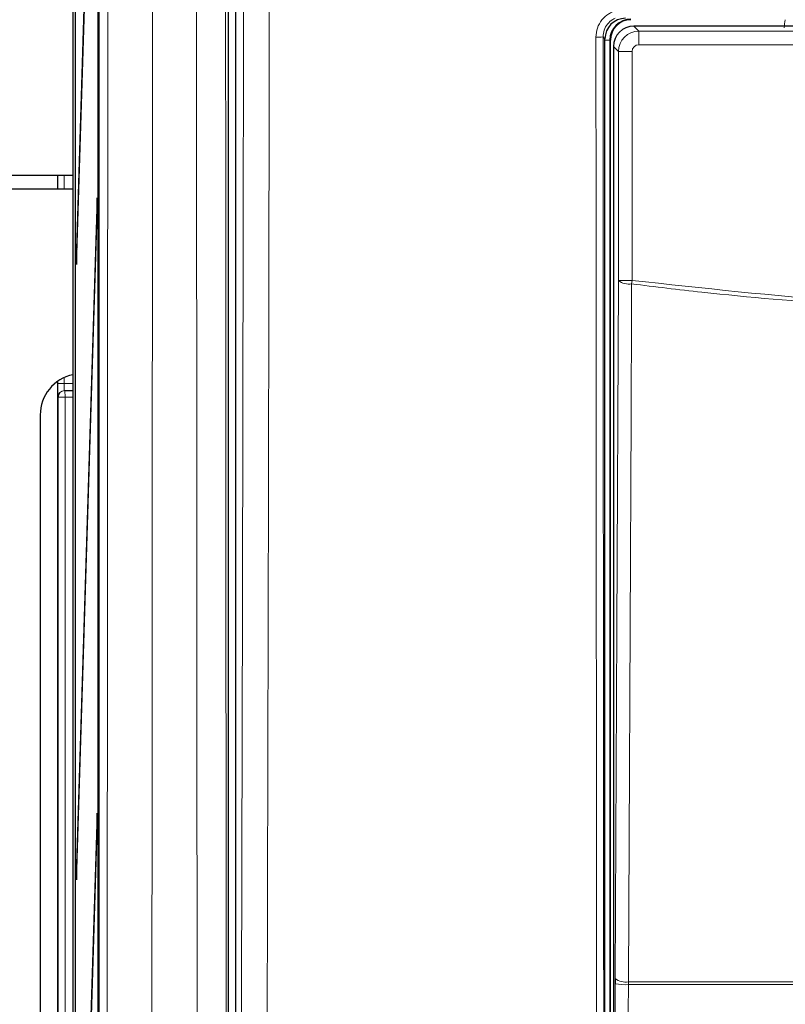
# Paper-space layout 'Blatt3' of a CAD drawing. Header units: millimetres. Extents: x 5 to 418, y 2 to 292.
# Tile 9 of 54: x 55 to 74, y 163 to 187. Entities that reach past the tile are written whole.
import ezdxf

# ---------------------------------------------------------------- set-up
doc = ezdxf.new("R2010")
doc.units = ezdxf.units.MM

psp = doc.layouts.new('Blatt3')

# ---------------------------------------------------------------- linework, layer by layer
at = {"color": 7, "linetype": 'Continuous', "lineweight": 25}
for p, q in [((56.8388, 237.877), (56.8388, 138.555)), ((56.2674, 233.0492), (56.2674, 133.0492)), ((56.2753, 133.0492), (56.2753, 233.0492)), ((56.8238, 139.7159), (56.8238, 233.0492)), ((56.8317, 233.0492), (56.8317, 139.7159)), ((56.2086, 232.816), (56.2086, 127.7159)), ((59.9872, 215.3952), (59.9872, 146.0367)), ((56.8002, 197.5087), (56.2951, 181.2578)), ((56.299, 180.8825), (56.8041, 197.1334)), ((60.1663, 191.4275), (60.1663, 146.215)), ((76.6604, 186.6933), (69.8722, 186.6933)), ((69.1663, 148.717), (69.1663, 186.3826)), ((69.2997, 148.7159), (69.2997, 186.3492)), ((69.3722, 186.1934), (69.3722, 148.8717)), ((56.2086, 183.0492), (54.4162, 183.0492)), ((55.833, 183.0492), (55.833, 182.7159)), ((56.2086, 182.7159), (54.4162, 182.7159)), ((56.8002, 182.5087), (56.2951, 166.2578)), ((56.8041, 182.1334), (56.8002, 182.5087)), ((56.299, 165.8825), (56.8041, 182.1334)), ((56.2951, 181.2578), (56.299, 180.8825)), ((56.3101, 181.2424), (56.2951, 181.2578)), ((55.833, 178.0314), (55.833, 139.0671)), ((56.0026, 177.8122), (56.0171, 177.8124)), ((56.0171, 177.8124), (56.2086, 177.8158)), ((55.4132, 177.2159), (55.4132, 139.8826)), ((56.8002, 167.5087), (56.2951, 151.2578)), ((56.8041, 167.1334), (56.8002, 167.5087)), ((56.299, 150.8825), (56.8041, 167.1334)), ((56.2951, 166.2578), (56.299, 165.8825)), ((56.3101, 166.2424), (56.2951, 166.2578)), ((69.4148, 163.4844), (69.4144, 163.3533))]:
    psp.add_line(p, q, dxfattribs=at)
at = {"color": 7, "linetype": 'Continuous', "lineweight": 18}
for p, q in [((69.8722, 186.6933), (69.9943, 186.5711)), ((69.9943, 186.2378), (69.9943, 186.5711)), ((69.9943, 186.5711), (76.5382, 186.5711)), ((69.1663, 186.3826), (69.1195, 186.4294)), ((69.2851, 186.3492), (69.1663, 186.3492)), ((69.2851, 186.3492), (69.2851, 148.7159)), ((69.2851, 186.3492), (69.2997, 186.3492)), ((76.3716, 186.2378), (69.9943, 186.2378)), ((69.4944, 186.0712), (69.3722, 186.1934)), ((69.4944, 180.4962), (69.4944, 186.0712)), ((69.8277, 186.0712), (69.4944, 186.0712)), ((69.8277, 186.0712), (69.8277, 180.4962)), ((55.8331, 182.7159), (55.8331, 183.0492)), ((55.9968, 183.0492), (55.9968, 182.7159)), ((69.4944, 180.4962), (69.8277, 180.4962)), ((69.8166, 180.4099), (69.8277, 180.4962)), ((55.9968, 178.1259), (55.9968, 177.9787)), ((55.8331, 177.9787), (55.8331, 178.0314)), ((55.9968, 177.9787), (55.8331, 177.9787)), ((55.9968, 177.9787), (56.2086, 177.9824)), ((55.8534, 177.6458), (55.8389, 177.6455)), ((55.8534, 139.3693), (55.8534, 177.6458)), ((56.02, 177.6458), (55.8534, 177.6458)), ((56.02, 177.6458), (56.0171, 177.8124)), ((56.2086, 177.6491), (56.02, 177.6458)), ((56.02, 177.6458), (56.02, 139.3693)), ((69.3986, 148.8981), (69.4144, 163.3533)), ((69.7359, 163.3326), (69.7367, 163.3981)), ((90.5967, 163.3326), (69.7359, 163.3326)), ((69.7367, 163.3981), (90.596, 163.3981))]:
    psp.add_line(p, q, dxfattribs=at)
at = {"color": 7, "linetype": 'Continuous', "lineweight": 18, "flags": 128}
for points in [[(69.4148, 163.4844), (69.4547, 172.0122), (69.4944, 180.4962)], [(69.8166, 180.4099), (69.8136, 179.766), (69.8015, 177.1904), (69.7531, 166.8882), (69.7367, 163.3981)], [(69.7359, 163.3326), (69.7352, 162.6672), (69.7323, 160.0057), (69.7201, 148.8773)]]:
    psp.add_lwpolyline(points, dxfattribs=at)
at = {"color": 7, "linetype": 'Continuous', "lineweight": 25}
for centre, radius, start, end in [((69.7997, 186.3492), 0.5146, 90, 180), ((69.7997, 186.3492), 0.5, 90, 180), ((56.4122, 177.2172), 0.999, 101.75612, 180.07476)]:
    psp.add_arc(centre, radius, start, end, dxfattribs=at)
at = {"color": 7, "linetype": 'Continuous', "lineweight": 18}
for centre, radius, start, end in [((68.9895, 188.024), 1.5999, 268.48547, 274.66127), ((69.7474, 180.7962), 0.3925, 229.8636, 280.15468), ((56.0056, 177.6456), 0.1667, 91.00426, 180.00462), ((56.0201, 177.6458), 0.1667, 91.00426, 180.00462), ((69.6676, 163.7841), 0.3921, 229.84864, 280.14668), ((69.6612, 164.6759), 1.3454, 259.42891, 273.18402)]:
    psp.add_arc(centre, radius, start, end, dxfattribs=at)
at = {"color": 7, "linetype": 'Continuous', "lineweight": 25}
for centre, major_axis, ratio, start_param, end_param in [((69.6664, 186.3825), (-0.3537, 0.3537), 0.9996955, 5.4979394, 7.0684312), ((69.8722, 186.1933), (0.3536, 0.3536), 0.9998985, 0.7855505, 2.3560422), ((55.8389, 177.9789), (0, 0.3334), 0.0174604, 1.5714059, 2.1151193)]:
    psp.add_ellipse(centre, major_axis=major_axis, ratio=ratio, start_param=start_param, end_param=end_param, dxfattribs=at)
at = {"color": 7, "linetype": 'Continuous', "lineweight": 18}
for centre, major_axis, ratio, start_param, end_param in [((74.3682, 186.6474), (0.5909, -0.5909), 0.9972647, 3.684069, 3.9256213), ((69.9944, 186.0711), (0.3536, 0.3536), 0.9998985, 0.7855505, 2.3560422), ((69.9944, 186.0711), (-0.1179, 0.1179), 0.9996955, 5.4979394, 7.0684312), ((56.0055, 177.9789), (0.0029, 0.1667), 0.0523172, 1.5729329, 3.1434246), ((55.8389, 177.9789), (0, 0.3334), 0.0174604, 2.1151193, 3.1418976)]:
    psp.add_ellipse(centre, major_axis=major_axis, ratio=ratio, start_param=start_param, end_param=end_param, dxfattribs=at)
for points, knots in [([(57.0206, 138.7368), (57.0221, 140.0178), (57.028, 145.0408), (57.0371, 153.8108), (57.0466, 165.0493), (57.0542, 176.2933), (57.0575, 183.7922), (57.0591, 187.5418)], [0, 0, 0, 0, 0.07883163, 0.30911085, 0.53941582, 0.76969503, 1, 1, 1, 1]), ([(58.1486, 187.4768), (58.1469, 183.73), (58.1436, 176.236), (58.1361, 164.9932), (58.1265, 153.7486), (58.1175, 144.9689), (58.1116, 139.94), (58.1101, 138.6577)], [0, 0, 0, 0, 0.230063, 0.4601517, 0.6906156, 0.9211052, 1, 1, 1, 1]), ([(59.2506, 145.9678), (59.2468, 149.7086), (59.2392, 157.1907), (59.2282, 171.0261), (59.2233, 181.1246), (59.2203, 187.4768)], [0, 0, 0, 0, 0.2705667, 0.5411635, 1, 1, 1, 1]), ([(59.9287, 187.57), (59.9317, 181.1955), (59.9365, 171.0777), (59.9476, 157.2248), (59.9551, 149.7474), (59.9589, 146.0085)], [0, 0, 0, 0, 0.4598562, 0.7299131, 1, 1, 1, 1]), ([(60.2634, 146.3121), (60.2859, 153.1758), (60.3309, 166.906), (60.3544, 180.6559), (60.3661, 187.5322)], [0, 0, 0, 0, 0.49989972, 1, 1, 1, 1]), ([(60.9931, 187.514), (60.9925, 187.0697), (60.9892, 184.8483), (60.9737, 175.5193), (60.9435, 162.2095), (60.9049, 150.6898), (60.8901, 146.2673)], [0, 0, 0, 0, 0.0322876, 0.1614382, 0.6780666, 1, 1, 1, 1]), ([(68.9472, 186.4247), (68.9546, 186.4998), (68.9692, 186.6502), (69.0845, 186.8494), (69.219, 186.9724), (69.312, 187.0192), (69.3381, 187.0323)], [0, 0, 0, 0, 0.2949123, 0.5898446, 0.8848018, 1, 1, 1, 1]), ([(69.4124, 186.8852), (69.3928, 186.8754), (69.3231, 186.8402), (69.2223, 186.748), (69.136, 186.5985), (69.125, 186.4858), (69.1195, 186.4294)], [0, 0, 0, 0, 0.1151457, 0.4100518, 0.7050246, 1, 1, 1, 1]), ([(68.978, 148.626), (68.9779, 148.7368), (68.9772, 149.2912), (68.9746, 151.6198), (68.9648, 160.9364), (68.9545, 172.9816), (68.9489, 183.2572), (68.9472, 186.4247)], [0, 0, 0, 0, 0.0088087, 0.0440433, 0.1849823, 0.7487663, 1, 1, 1, 1]), ([(69.1195, 186.4294), (69.1231, 180.1277), (69.1304, 167.5221), (69.1437, 154.9326), (69.1503, 148.6368)], [0, 0, 0, 0, 0.4999168, 1, 1, 1, 1]), ([(69.8277, 180.4962), (71.5511, 180.306), (75.0051, 179.9247), (80.1964, 179.7826), (85.3758, 179.9294), (88.7929, 180.307), (90.5049, 180.4962)], [0, 0, 0, 0, 0.2508222, 0.5026819, 0.7508343, 1, 1, 1, 1]), ([(90.516, 180.4099), (88.8092, 180.2215), (85.3886, 179.844), (81.3653, 179.7279), (77.9014, 179.7612), (75.0001, 179.8866), (72.1115, 180.1296), (70.3871, 180.3402), (69.8166, 180.4099)], [0, 0, 0, 0, 0.24814358, 0.4972894, 0.58114341, 0.7488807, 0.91692928, 1, 1, 1, 1])]:
    psp.add_open_spline(points, degree=3, knots=knots, dxfattribs=at)

doc.saveas('drawing.dxf')
